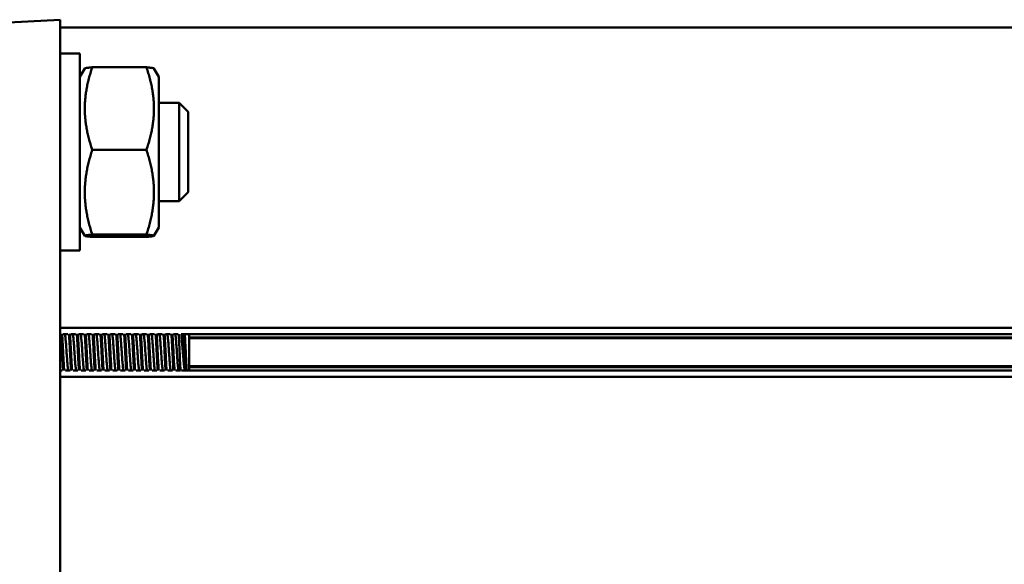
# Model space of a CAD drawing. Header units: millimetres. Extents: x 37 to 2483, y 37 to 1752.
# Tile 7 of 33: x 674 to 774, y 1094 to 1150. Entities that reach past the tile are written whole.
import ezdxf

# ---------------------------------------------------------------- set-up
doc = ezdxf.new("R2010")
doc.units = ezdxf.units.MM
doc.header["$LTSCALE"] = 6
doc.layers.add('Visible (ISO)', color=7, linetype='Continuous', lineweight=50)

msp = doc.modelspace()

# ---------------------------------------------------------------- linework, layer by layer
at = {"layer": 'Visible (ISO)'}
for p, q in [((678.13, 1149.536), (664.13, 1148.802)), ((678.13, 1149.536), (678.13, 1148.548)), ((678.13, 1148.75), (831.33, 1148.75)), ((678.13, 1148.548), (678.13, 1142.267)), ((680.13, 1146.086), (678.13, 1146.086)), ((680.13, 1126.086), (680.13, 1146.086)), ((680.13, 1143.736), (680.622, 1144.588)), ((686.881, 1144.696), (681.38, 1144.696)), ((688.13, 1143.736), (687.638, 1144.588)), ((688.13, 1128.436), (688.13, 1143.736)), ((678.13, 1139.717), (678.13, 1142.267)), ((688.13, 1141.086), (690.21, 1141.086)), ((690.21, 1131.086), (690.21, 1141.086)), ((691.13, 1140.166), (690.21, 1141.086)), ((678.13, 1139.717), (678.13, 1015.782)), ((691.13, 1140.166), (691.13, 1132.006)), ((686.881, 1136.31), (681.38, 1136.31)), ((691.13, 1132.006), (690.21, 1131.086)), ((688.13, 1131.086), (690.21, 1131.086)), ((680.13, 1128.436), (680.622, 1127.584)), ((688.13, 1128.436), (687.638, 1127.584)), ((686.881, 1127.7), (681.38, 1127.7)), ((686.881, 1127.476), (681.38, 1127.476)), ((680.13, 1126.086), (678.13, 1126.086)), ((678.13, 1118.25), (831.33, 1118.25)), ((678.89, 1117.582), (678.419, 1117.582)), ((679.69, 1117.582), (679.219, 1117.582)), ((680.49, 1117.582), (680.019, 1117.582)), ((681.29, 1117.582), (680.819, 1117.582)), ((682.09, 1117.582), (681.619, 1117.582)), ((682.89, 1117.582), (682.419, 1117.582)), ((683.69, 1117.582), (683.219, 1117.582)), ((684.49, 1117.582), (684.019, 1117.582)), ((685.29, 1117.582), (684.819, 1117.582)), ((686.09, 1117.582), (685.619, 1117.582)), ((686.89, 1117.582), (686.419, 1117.582)), ((687.69, 1117.582), (687.219, 1117.582)), ((688.49, 1117.582), (688.019, 1117.582)), ((689.29, 1117.582), (688.819, 1117.582)), ((690.09, 1117.582), (689.619, 1117.582)), ((814.03, 1117.582), (690.419, 1117.582)), ((691.22, 1113.982), (691.22, 1117.517)), ((813.83, 1117.257), (691.22, 1117.257)), ((813.83, 1117.25), (691.22, 1117.25)), ((813.83, 1117.17), (691.22, 1117.17)), ((678.324, 1113.917), (678.13, 1113.917)), ((679.124, 1113.917), (678.653, 1113.917)), ((679.924, 1113.917), (679.453, 1113.917)), ((680.724, 1113.917), (680.253, 1113.917)), ((681.524, 1113.917), (681.053, 1113.917)), ((682.324, 1113.917), (681.853, 1113.917)), ((683.124, 1113.917), (682.653, 1113.917)), ((683.924, 1113.917), (683.453, 1113.917)), ((684.724, 1113.917), (684.253, 1113.917)), ((685.524, 1113.917), (685.053, 1113.917)), ((686.324, 1113.917), (685.853, 1113.917)), ((687.124, 1113.917), (686.653, 1113.917)), ((687.924, 1113.917), (687.453, 1113.917)), ((688.724, 1113.917), (688.253, 1113.917)), ((689.524, 1113.917), (689.053, 1113.917)), ((690.324, 1113.917), (689.853, 1113.917)), ((814.03, 1113.917), (690.432, 1113.917)), ((813.83, 1114.329), (691.22, 1114.329)), ((813.83, 1114.25), (691.22, 1114.25)), ((813.83, 1114.242), (691.22, 1114.242)), ((678.13, 1113.25), (831.33, 1113.25))]:
    msp.add_line(p, q, dxfattribs=at)
for start, end in [(45, 47.15068), (312.84932, 315)]:
    msp.add_arc((689.453, 1115.75), 2.5, start, end, dxfattribs=at)
for points, weights in [([(681.38, 1144.696), (679.964, 1140.503), (681.38, 1136.31)], [1, 1.15470053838, 1]), ([(680.622, 1144.588), (680.651, 1144.638), (681.38, 1144.696)], [1.07720999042, 1.07405624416, 1]), ([(686.881, 1144.696), (687.61, 1144.638), (687.638, 1144.588)], [1, 1.07405624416, 1.07720999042]), ([(686.881, 1136.31), (688.297, 1140.503), (686.881, 1144.696)], [1, 1.15470053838, 1]), ([(681.38, 1136.31), (679.964, 1132.005), (681.38, 1127.7)], [1, 1.15470053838, 1]), ([(686.881, 1127.7), (688.297, 1132.005), (686.881, 1136.31)], [1, 1.15470053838, 1]), ([(681.38, 1127.7), (679.964, 1127.588), (681.38, 1127.476)], [1, 1.15470053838, 1]), ([(686.881, 1127.476), (688.297, 1127.588), (686.881, 1127.7)], [1, 1.15470053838, 1])]:
    msp.add_rational_spline(points, weights, degree=2, dxfattribs=at)
for points, knots in [([(678.216, 1117.611), (678.217, 1117.594), (678.218, 1117.577), (678.228, 1117.448), (678.236, 1117.324), (678.252, 1117.059), (678.261, 1116.918), (678.277, 1116.622), (678.286, 1116.467), (678.298, 1116.23), (678.302, 1116.15), (678.314, 1115.91), (678.323, 1115.748), (678.339, 1115.425), (678.347, 1115.264), (678.36, 1115.028), (678.364, 1114.951), (678.376, 1114.724), (678.384, 1114.579), (678.401, 1114.303), (678.409, 1114.173), (678.421, 1113.995), (678.425, 1113.94), (678.429, 1113.888)], [4.5115679, 4.5115679, 4.5115679, 4.5115679, 4.5192036, 4.5192036, 4.5680254, 4.5680254, 4.6166808, 4.6166808, 4.665499, 4.665499, 4.6898577, 4.6898577, 4.7383329, 4.7383329, 4.7871859, 4.7871859, 4.8115442, 4.8115442, 4.8600225, 4.8600225, 4.9088508, 4.9088508, 4.9325117, 4.9325117, 4.9325117, 4.9325117]), ([(678.527, 1113.888), (678.525, 1113.921), (678.522, 1113.956), (678.512, 1114.106), (678.503, 1114.231), (678.491, 1114.433), (678.487, 1114.502), (678.474, 1114.718), (678.466, 1114.868), (678.45, 1115.178), (678.442, 1115.337), (678.429, 1115.579), (678.425, 1115.66), (678.413, 1115.903), (678.404, 1116.065), (678.388, 1116.384), (678.38, 1116.54), (678.363, 1116.84), (678.355, 1116.985), (678.338, 1117.256), (678.33, 1117.383), (678.319, 1117.537), (678.316, 1117.575), (678.313, 1117.611)], [1.3634877, 1.3634877, 1.3634877, 1.3634877, 1.3785686, 1.3785686, 1.426961, 1.426961, 1.451318, 1.451318, 1.5001691, 1.5001691, 1.5486923, 1.5486923, 1.5730527, 1.5730527, 1.6218491, 1.6218491, 1.6705379, 1.6705379, 1.7193475, 1.7193475, 1.7680366, 1.7680366, 1.7844221, 1.7844221, 1.7844221, 1.7844221]), ([(678.603, 1117.582), (678.607, 1117.568), (678.611, 1117.552), (678.632, 1117.45), (678.648, 1117.322), (678.681, 1116.992), (678.698, 1116.792), (678.731, 1116.347), (678.747, 1116.107), (678.781, 1115.613), (678.797, 1115.365), (678.83, 1114.9), (678.847, 1114.685), (678.88, 1114.314), (678.896, 1114.162), (678.922, 1113.995), (678.931, 1113.949), (678.94, 1113.917)], [4.4956799, 4.4956799, 4.4956799, 4.4956799, 4.5126975, 4.5126975, 4.5863652, 4.5863652, 4.6600985, 4.6600985, 4.7336631, 4.7336631, 4.807592, 4.807592, 4.8810181, 4.8810181, 4.9549185, 4.9549185, 4.9941312, 4.9941312, 4.9941312, 4.9941312]), ([(679.016, 1117.611), (679.018, 1117.575), (679.021, 1117.537), (679.032, 1117.382), (679.04, 1117.256), (679.057, 1116.984), (679.065, 1116.84), (679.082, 1116.539), (679.09, 1116.384), (679.106, 1116.065), (679.115, 1115.903), (679.127, 1115.659), (679.131, 1115.578), (679.144, 1115.337), (679.152, 1115.178), (679.168, 1114.868), (679.177, 1114.717), (679.189, 1114.502), (679.193, 1114.433), (679.205, 1114.231), (679.214, 1114.106), (679.224, 1113.956), (679.227, 1113.921), (679.229, 1113.888)], [6.085592, 6.085592, 6.085592, 6.085592, 6.1019853, 6.1019853, 6.1506744, 6.1506744, 6.1994844, 6.1994844, 6.2481738, 6.2481738, 6.2969693, 6.2969693, 6.3213297, 6.3213297, 6.3698533, 6.3698533, 6.4187037, 6.4187037, 6.4430605, 6.4430605, 6.4914518, 6.4914518, 6.5065253, 6.5065253, 6.5065253, 6.5065253]), ([(679.22, 1115.75), (679.214, 1115.88), (679.207, 1116.01), (679.194, 1116.267), (679.187, 1116.394), (679.176, 1116.601), (679.172, 1116.682), (679.162, 1116.867), (679.156, 1116.969), (679.142, 1117.198), (679.134, 1117.322), (679.122, 1117.497), (679.118, 1117.556), (679.113, 1117.611)], [0.0000019, 0.0000019, 0.0000019, 0.0000019, 0.0391628, 0.0391628, 0.0782783, 0.0782783, 0.1043222, 0.1043222, 0.1390206, 0.1390206, 0.1853689, 0.1853689, 0.2104287, 0.2104287, 0.2104287, 0.2104287]), ([(679.403, 1117.582), (679.406, 1117.574), (679.408, 1117.565), (679.427, 1117.482), (679.443, 1117.363), (679.476, 1117.047), (679.493, 1116.854), (679.52, 1116.499), (679.53, 1116.355), (679.551, 1116.056), (679.561, 1115.903), (679.571, 1115.75)], [5.681661, 5.681661, 5.681661, 5.681661, 5.6913421, 5.6913421, 5.7650473, 5.7650473, 5.838659, 5.838659, 5.8845789, 5.8845789, 5.9307041, 5.9307041, 5.9307041, 5.9307041]), ([(679.816, 1117.611), (679.82, 1117.556), (679.824, 1117.497), (679.836, 1117.322), (679.844, 1117.198), (679.858, 1116.969), (679.864, 1116.867), (679.874, 1116.682), (679.878, 1116.601), (679.889, 1116.394), (679.896, 1116.267), (679.909, 1116.01), (679.916, 1115.88), (679.923, 1115.75)], [7.659582, 7.659582, 7.659582, 7.659582, 7.6846476, 7.6846476, 7.7309942, 7.7309942, 7.7656914, 7.7656914, 7.7917345, 7.7917345, 7.8308487, 7.8308487, 7.8700085, 7.8700085, 7.8700085, 7.8700085]), ([(680.127, 1113.888), (680.125, 1113.924), (680.122, 1113.962), (680.111, 1114.117), (680.103, 1114.243), (680.086, 1114.515), (680.078, 1114.659), (680.061, 1114.96), (680.053, 1115.115), (680.037, 1115.434), (680.028, 1115.596), (680.016, 1115.84), (680.012, 1115.921), (679.999, 1116.162), (679.991, 1116.321), (679.975, 1116.631), (679.966, 1116.782), (679.954, 1116.997), (679.95, 1117.066), (679.938, 1117.268), (679.929, 1117.393), (679.919, 1117.543), (679.916, 1117.578), (679.913, 1117.611)], [6.085592, 6.085592, 6.085592, 6.085592, 6.1019853, 6.1019853, 6.1506744, 6.1506744, 6.1994844, 6.1994844, 6.2481738, 6.2481738, 6.2969693, 6.2969693, 6.3213297, 6.3213297, 6.3698532, 6.3698532, 6.4187037, 6.4187037, 6.4430605, 6.4430605, 6.4914518, 6.4914518, 6.5065253, 6.5065253, 6.5065253, 6.5065253]), ([(680.203, 1117.582), (680.212, 1117.55), (680.221, 1117.504), (680.246, 1117.337), (680.263, 1117.185), (680.296, 1116.814), (680.313, 1116.599), (680.346, 1116.134), (680.362, 1115.887), (680.396, 1115.392), (680.412, 1115.152), (680.445, 1114.707), (680.462, 1114.507), (680.495, 1114.177), (680.511, 1114.049), (680.532, 1113.947), (680.536, 1113.931), (680.54, 1113.917)], [-4.9941312, -4.9941312, -4.9941312, -4.9941312, -4.9549185, -4.9549185, -4.8810182, -4.8810182, -4.8075921, -4.8075921, -4.7336631, -4.7336631, -4.6600985, -4.6600985, -4.5863653, -4.5863653, -4.5126975, -4.5126975, -4.4956799, -4.4956799, -4.4956799, -4.4956799]), ([(680.616, 1117.611), (680.618, 1117.578), (680.621, 1117.543), (680.631, 1117.393), (680.64, 1117.268), (680.652, 1117.066), (680.656, 1116.997), (680.668, 1116.781), (680.677, 1116.631), (680.693, 1116.321), (680.701, 1116.162), (680.714, 1115.92), (680.718, 1115.839), (680.73, 1115.596), (680.739, 1115.434), (680.755, 1115.115), (680.763, 1114.959), (680.78, 1114.659), (680.788, 1114.514), (680.805, 1114.243), (680.813, 1114.116), (680.824, 1113.962), (680.827, 1113.924), (680.829, 1113.888)], [1.3634877, 1.3634877, 1.3634877, 1.3634877, 1.3785686, 1.3785686, 1.426961, 1.426961, 1.451318, 1.451318, 1.5001691, 1.5001691, 1.5486923, 1.5486923, 1.5730528, 1.5730528, 1.6218491, 1.6218491, 1.6705379, 1.6705379, 1.7193475, 1.7193475, 1.7680366, 1.7680366, 1.7844221, 1.7844221, 1.7844221, 1.7844221]), ([(680.927, 1113.888), (680.926, 1113.905), (680.925, 1113.922), (680.915, 1114.051), (680.907, 1114.175), (680.89, 1114.44), (680.882, 1114.581), (680.866, 1114.877), (680.857, 1115.032), (680.845, 1115.269), (680.841, 1115.349), (680.829, 1115.589), (680.82, 1115.751), (680.804, 1116.074), (680.796, 1116.235), (680.783, 1116.471), (680.779, 1116.548), (680.767, 1116.775), (680.759, 1116.92), (680.742, 1117.196), (680.734, 1117.326), (680.721, 1117.504), (680.717, 1117.559), (680.713, 1117.611)], [4.5115679, 4.5115679, 4.5115679, 4.5115679, 4.5192036, 4.5192036, 4.5680254, 4.5680254, 4.6166808, 4.6166808, 4.6654989, 4.6654989, 4.6898576, 4.6898576, 4.7383329, 4.7383329, 4.7871859, 4.7871859, 4.8115442, 4.8115442, 4.8600225, 4.8600225, 4.9088508, 4.9088508, 4.9325117, 4.9325117, 4.9325117, 4.9325117]), ([(681.003, 1117.582), (681.011, 1117.556), (681.018, 1117.521), (681.042, 1117.376), (681.058, 1117.232), (681.091, 1116.873), (681.108, 1116.664), (681.141, 1116.205), (681.157, 1115.959), (681.191, 1115.464), (681.207, 1115.221), (681.24, 1114.769), (681.257, 1114.564), (681.29, 1114.219), (681.307, 1114.084), (681.329, 1113.962), (681.334, 1113.937), (681.34, 1113.917)], [-3.8079786, -3.8079786, -3.8079786, -3.8079786, -3.7759822, -3.7759822, -3.7021209, -3.7021209, -3.6286754, -3.6286754, -3.5546999, -3.5546999, -3.481161, -3.481161, -3.4073043, -3.4073043, -3.3336559, -3.3336559, -3.3093349, -3.3093349, -3.3093349, -3.3093349]), ([(681.416, 1117.611), (681.42, 1117.559), (681.424, 1117.504), (681.436, 1117.326), (681.444, 1117.196), (681.461, 1116.92), (681.469, 1116.775), (681.481, 1116.548), (681.485, 1116.471), (681.498, 1116.235), (681.506, 1116.074), (681.522, 1115.751), (681.531, 1115.589), (681.543, 1115.349), (681.547, 1115.269), (681.56, 1115.031), (681.568, 1114.877), (681.584, 1114.581), (681.593, 1114.44), (681.609, 1114.175), (681.617, 1114.051), (681.627, 1113.922), (681.628, 1113.905), (681.629, 1113.888)], [2.9375048, 2.9375048, 2.9375048, 2.9375048, 2.9611743, 2.9611743, 3.0100031, 3.0100031, 3.0584825, 3.0584825, 3.082841, 3.082841, 3.1316946, 3.1316946, 3.1801694, 3.1801694, 3.2045282, 3.2045282, 3.2533472, 3.2533472, 3.302002, 3.302002, 3.3508233, 3.3508233, 3.3584497, 3.3584497, 3.3584497, 3.3584497]), ([(681.727, 1113.888), (681.723, 1113.94), (681.719, 1113.995), (681.707, 1114.173), (681.699, 1114.303), (681.682, 1114.579), (681.674, 1114.724), (681.662, 1114.951), (681.658, 1115.028), (681.645, 1115.264), (681.637, 1115.425), (681.62, 1115.748), (681.612, 1115.91), (681.6, 1116.15), (681.596, 1116.23), (681.583, 1116.468), (681.575, 1116.622), (681.559, 1116.918), (681.55, 1117.059), (681.534, 1117.324), (681.526, 1117.448), (681.516, 1117.577), (681.515, 1117.594), (681.513, 1117.611)], [2.9375048, 2.9375048, 2.9375048, 2.9375048, 2.9611743, 2.9611743, 3.010003, 3.010003, 3.0584825, 3.0584825, 3.082841, 3.082841, 3.1316946, 3.1316946, 3.1801694, 3.1801694, 3.2045282, 3.2045282, 3.2533472, 3.2533472, 3.3020019, 3.3020019, 3.3508233, 3.3508233, 3.3584497, 3.3584497, 3.3584497, 3.3584497]), ([(681.803, 1117.582), (681.809, 1117.562), (681.814, 1117.537), (681.836, 1117.415), (681.853, 1117.28), (681.886, 1116.935), (681.903, 1116.73), (681.936, 1116.278), (681.952, 1116.035), (681.986, 1115.54), (682.002, 1115.294), (682.035, 1114.835), (682.052, 1114.626), (682.085, 1114.267), (682.101, 1114.123), (682.125, 1113.978), (682.132, 1113.943), (682.14, 1113.917)], [-2.6213714, -2.6213714, -2.6213714, -2.6213714, -2.5970504, -2.5970504, -2.523402, -2.523402, -2.4495453, -2.4495453, -2.3760065, -2.3760065, -2.3020309, -2.3020309, -2.2285854, -2.2285854, -2.1547241, -2.1547241, -2.1227277, -2.1227277, -2.1227277, -2.1227277]), ([(682.216, 1117.611), (682.217, 1117.594), (682.218, 1117.577), (682.228, 1117.448), (682.236, 1117.324), (682.252, 1117.059), (682.261, 1116.918), (682.277, 1116.622), (682.286, 1116.467), (682.298, 1116.23), (682.302, 1116.15), (682.314, 1115.91), (682.323, 1115.748), (682.339, 1115.425), (682.347, 1115.264), (682.36, 1115.028), (682.364, 1114.951), (682.376, 1114.724), (682.384, 1114.579), (682.401, 1114.303), (682.409, 1114.173), (682.421, 1113.995), (682.425, 1113.94), (682.429, 1113.888)], [4.5115679, 4.5115679, 4.5115679, 4.5115679, 4.5192036, 4.5192036, 4.5680254, 4.5680254, 4.6166808, 4.6166808, 4.665499, 4.665499, 4.6898577, 4.6898577, 4.7383329, 4.7383329, 4.7871859, 4.7871859, 4.8115442, 4.8115442, 4.8600225, 4.8600225, 4.9088508, 4.9088508, 4.9325117, 4.9325117, 4.9325117, 4.9325117]), ([(682.527, 1113.888), (682.525, 1113.921), (682.522, 1113.956), (682.512, 1114.106), (682.503, 1114.231), (682.491, 1114.433), (682.487, 1114.502), (682.474, 1114.718), (682.466, 1114.868), (682.45, 1115.178), (682.442, 1115.337), (682.429, 1115.579), (682.425, 1115.66), (682.413, 1115.903), (682.404, 1116.065), (682.388, 1116.384), (682.38, 1116.54), (682.363, 1116.84), (682.355, 1116.985), (682.338, 1117.256), (682.33, 1117.383), (682.319, 1117.537), (682.316, 1117.575), (682.313, 1117.611)], [1.3634877, 1.3634877, 1.3634877, 1.3634877, 1.3785686, 1.3785686, 1.426961, 1.426961, 1.451318, 1.451318, 1.5001691, 1.5001691, 1.5486923, 1.5486923, 1.5730527, 1.5730527, 1.6218491, 1.6218491, 1.6705379, 1.6705379, 1.7193475, 1.7193475, 1.7680366, 1.7680366, 1.7844221, 1.7844221, 1.7844221, 1.7844221]), ([(682.603, 1117.582), (682.607, 1117.568), (682.611, 1117.552), (682.632, 1117.45), (682.648, 1117.322), (682.681, 1116.992), (682.698, 1116.792), (682.731, 1116.347), (682.747, 1116.107), (682.781, 1115.613), (682.797, 1115.365), (682.83, 1114.9), (682.847, 1114.685), (682.88, 1114.314), (682.896, 1114.162), (682.922, 1113.995), (682.931, 1113.949), (682.94, 1113.917)], [-1.4350264, -1.4350264, -1.4350264, -1.4350264, -1.4180088, -1.4180088, -1.344341, -1.344341, -1.2706078, -1.2706078, -1.1970432, -1.1970432, -1.1231142, -1.1231142, -1.0496881, -1.0496881, -0.9757878, -0.9757878, -0.9365751, -0.9365751, -0.9365751, -0.9365751]), ([(683.016, 1117.611), (683.018, 1117.575), (683.021, 1117.537), (683.032, 1117.382), (683.04, 1117.256), (683.057, 1116.984), (683.065, 1116.84), (683.082, 1116.539), (683.09, 1116.384), (683.106, 1116.065), (683.115, 1115.903), (683.127, 1115.659), (683.131, 1115.578), (683.144, 1115.337), (683.152, 1115.178), (683.168, 1114.868), (683.177, 1114.717), (683.189, 1114.502), (683.193, 1114.433), (683.205, 1114.231), (683.214, 1114.106), (683.224, 1113.956), (683.227, 1113.921), (683.229, 1113.888)], [6.085592, 6.085592, 6.085592, 6.085592, 6.1019853, 6.1019853, 6.1506744, 6.1506744, 6.1994844, 6.1994844, 6.2481738, 6.2481738, 6.2969693, 6.2969693, 6.3213297, 6.3213297, 6.3698533, 6.3698533, 6.4187037, 6.4187037, 6.4430605, 6.4430605, 6.4914518, 6.4914518, 6.5065253, 6.5065253, 6.5065253, 6.5065253]), ([(683.22, 1115.75), (683.214, 1115.88), (683.207, 1116.01), (683.194, 1116.267), (683.187, 1116.394), (683.176, 1116.601), (683.172, 1116.682), (683.162, 1116.867), (683.156, 1116.969), (683.142, 1117.198), (683.134, 1117.322), (683.122, 1117.497), (683.118, 1117.556), (683.113, 1117.611)], [0.0000019, 0.0000019, 0.0000019, 0.0000019, 0.0391628, 0.0391628, 0.0782783, 0.0782783, 0.1043222, 0.1043222, 0.1390206, 0.1390206, 0.1853689, 0.1853689, 0.2104287, 0.2104287, 0.2104287, 0.2104287]), ([(683.403, 1117.582), (683.406, 1117.574), (683.408, 1117.565), (683.427, 1117.482), (683.443, 1117.363), (683.476, 1117.047), (683.493, 1116.854), (683.52, 1116.499), (683.53, 1116.355), (683.551, 1116.056), (683.561, 1115.903), (683.571, 1115.75)], [-0.2490453, -0.2490453, -0.2490453, -0.2490453, -0.2393641, -0.2393641, -0.165659, -0.165659, -0.0920473, -0.0920473, -0.0461274, -0.0461274, -0.0000021, -0.0000021, -0.0000021, -0.0000021]), ([(683.816, 1117.611), (683.82, 1117.556), (683.824, 1117.497), (683.836, 1117.322), (683.844, 1117.198), (683.858, 1116.969), (683.864, 1116.867), (683.874, 1116.682), (683.878, 1116.601), (683.889, 1116.394), (683.896, 1116.267), (683.909, 1116.01), (683.916, 1115.88), (683.923, 1115.75)], [7.659582, 7.659582, 7.659582, 7.659582, 7.6846476, 7.6846476, 7.7309942, 7.7309942, 7.7656914, 7.7656914, 7.7917345, 7.7917345, 7.8308487, 7.8308487, 7.8700085, 7.8700085, 7.8700085, 7.8700085]), ([(684.127, 1113.888), (684.125, 1113.924), (684.122, 1113.962), (684.111, 1114.117), (684.103, 1114.243), (684.086, 1114.515), (684.078, 1114.659), (684.061, 1114.96), (684.053, 1115.115), (684.037, 1115.434), (684.028, 1115.596), (684.016, 1115.84), (684.012, 1115.921), (683.999, 1116.162), (683.991, 1116.321), (683.975, 1116.631), (683.966, 1116.782), (683.954, 1116.997), (683.95, 1117.066), (683.938, 1117.268), (683.929, 1117.393), (683.919, 1117.543), (683.916, 1117.578), (683.913, 1117.611)], [6.0855916, 6.0855916, 6.0855916, 6.0855916, 6.1019849, 6.1019849, 6.150674, 6.150674, 6.199484, 6.199484, 6.2481734, 6.2481734, 6.2969689, 6.2969689, 6.3213292, 6.3213292, 6.3698528, 6.3698528, 6.4187033, 6.4187033, 6.4430601, 6.4430601, 6.4914514, 6.4914514, 6.5065249, 6.5065249, 6.5065249, 6.5065249]), ([(684.203, 1117.582), (684.212, 1117.55), (684.221, 1117.504), (684.246, 1117.337), (684.263, 1117.185), (684.296, 1116.814), (684.313, 1116.599), (684.346, 1116.134), (684.362, 1115.887), (684.396, 1115.392), (684.412, 1115.152), (684.445, 1114.707), (684.462, 1114.507), (684.495, 1114.177), (684.511, 1114.049), (684.532, 1113.947), (684.536, 1113.931), (684.54, 1113.917)], [-4.9941312, -4.9941312, -4.9941312, -4.9941312, -4.9549185, -4.9549185, -4.8810181, -4.8810181, -4.807592, -4.807592, -4.733663, -4.733663, -4.6600984, -4.6600984, -4.5863652, -4.5863652, -4.5126974, -4.5126974, -4.4956798, -4.4956798, -4.4956798, -4.4956798]), ([(684.616, 1117.611), (684.618, 1117.578), (684.621, 1117.543), (684.631, 1117.393), (684.64, 1117.268), (684.652, 1117.066), (684.656, 1116.997), (684.668, 1116.781), (684.677, 1116.631), (684.693, 1116.321), (684.701, 1116.162), (684.714, 1115.92), (684.718, 1115.839), (684.73, 1115.596), (684.739, 1115.434), (684.755, 1115.115), (684.763, 1114.959), (684.78, 1114.659), (684.788, 1114.514), (684.805, 1114.243), (684.813, 1114.116), (684.824, 1113.962), (684.827, 1113.924), (684.829, 1113.888)], [1.3634877, 1.3634877, 1.3634877, 1.3634877, 1.3785686, 1.3785686, 1.426961, 1.426961, 1.451318, 1.451318, 1.5001691, 1.5001691, 1.5486923, 1.5486923, 1.5730528, 1.5730528, 1.6218491, 1.6218491, 1.6705379, 1.6705379, 1.7193475, 1.7193475, 1.7680366, 1.7680366, 1.7844221, 1.7844221, 1.7844221, 1.7844221]), ([(684.927, 1113.888), (684.926, 1113.905), (684.925, 1113.922), (684.915, 1114.051), (684.907, 1114.175), (684.89, 1114.44), (684.882, 1114.581), (684.866, 1114.877), (684.857, 1115.032), (684.845, 1115.269), (684.841, 1115.349), (684.829, 1115.589), (684.82, 1115.751), (684.804, 1116.074), (684.796, 1116.235), (684.783, 1116.471), (684.779, 1116.548), (684.767, 1116.775), (684.759, 1116.92), (684.742, 1117.196), (684.734, 1117.326), (684.721, 1117.504), (684.717, 1117.559), (684.713, 1117.611)], [4.5115675, 4.5115675, 4.5115675, 4.5115675, 4.5192032, 4.5192032, 4.568025, 4.568025, 4.6166804, 4.6166804, 4.6654985, 4.6654985, 4.6898572, 4.6898572, 4.7383325, 4.7383325, 4.7871855, 4.7871855, 4.8115438, 4.8115438, 4.8600221, 4.8600221, 4.9088504, 4.9088504, 4.9325113, 4.9325113, 4.9325113, 4.9325113]), ([(685.003, 1117.582), (685.011, 1117.556), (685.018, 1117.521), (685.042, 1117.376), (685.058, 1117.232), (685.091, 1116.873), (685.108, 1116.664), (685.141, 1116.205), (685.157, 1115.959), (685.191, 1115.464), (685.207, 1115.221), (685.24, 1114.769), (685.257, 1114.564), (685.29, 1114.219), (685.307, 1114.084), (685.329, 1113.962), (685.334, 1113.937), (685.34, 1113.917)], [-3.8079785, -3.8079785, -3.8079785, -3.8079785, -3.7759821, -3.7759821, -3.7021208, -3.7021208, -3.6286753, -3.6286753, -3.5546997, -3.5546997, -3.4811609, -3.4811609, -3.4073042, -3.4073042, -3.3336558, -3.3336558, -3.3093348, -3.3093348, -3.3093348, -3.3093348]), ([(685.416, 1117.611), (685.42, 1117.559), (685.424, 1117.504), (685.436, 1117.326), (685.444, 1117.196), (685.461, 1116.92), (685.469, 1116.775), (685.481, 1116.548), (685.485, 1116.471), (685.498, 1116.235), (685.506, 1116.074), (685.522, 1115.751), (685.531, 1115.589), (685.543, 1115.349), (685.547, 1115.269), (685.56, 1115.031), (685.568, 1114.877), (685.584, 1114.581), (685.593, 1114.44), (685.609, 1114.175), (685.617, 1114.051), (685.627, 1113.922), (685.628, 1113.905), (685.629, 1113.888)], [2.9375048, 2.9375048, 2.9375048, 2.9375048, 2.9611743, 2.9611743, 3.0100031, 3.0100031, 3.0584825, 3.0584825, 3.082841, 3.082841, 3.1316946, 3.1316946, 3.1801694, 3.1801694, 3.2045282, 3.2045282, 3.2533472, 3.2533472, 3.302002, 3.302002, 3.3508233, 3.3508233, 3.3584497, 3.3584497, 3.3584497, 3.3584497]), ([(685.727, 1113.888), (685.723, 1113.94), (685.719, 1113.995), (685.707, 1114.173), (685.699, 1114.303), (685.682, 1114.579), (685.674, 1114.724), (685.662, 1114.951), (685.658, 1115.028), (685.645, 1115.264), (685.637, 1115.425), (685.62, 1115.748), (685.612, 1115.91), (685.6, 1116.15), (685.596, 1116.23), (685.583, 1116.468), (685.575, 1116.622), (685.559, 1116.918), (685.55, 1117.059), (685.534, 1117.324), (685.526, 1117.448), (685.516, 1117.577), (685.515, 1117.594), (685.513, 1117.611)], [2.9375044, 2.9375044, 2.9375044, 2.9375044, 2.9611739, 2.9611739, 3.0100026, 3.0100026, 3.0584821, 3.0584821, 3.0828406, 3.0828406, 3.1316942, 3.1316942, 3.180169, 3.180169, 3.2045278, 3.2045278, 3.2533468, 3.2533468, 3.3020015, 3.3020015, 3.3508229, 3.3508229, 3.3584493, 3.3584493, 3.3584493, 3.3584493]), ([(685.803, 1117.582), (685.809, 1117.562), (685.814, 1117.537), (685.836, 1117.415), (685.853, 1117.28), (685.886, 1116.935), (685.903, 1116.73), (685.936, 1116.278), (685.952, 1116.035), (685.986, 1115.54), (686.002, 1115.294), (686.035, 1114.835), (686.052, 1114.626), (686.085, 1114.267), (686.101, 1114.123), (686.125, 1113.978), (686.132, 1113.943), (686.14, 1113.917)], [-2.6213712, -2.6213712, -2.6213712, -2.6213712, -2.5970502, -2.5970502, -2.5234018, -2.5234018, -2.4495451, -2.4495451, -2.3760063, -2.3760063, -2.3020307, -2.3020307, -2.2285852, -2.2285852, -2.1547239, -2.1547239, -2.1227275, -2.1227275, -2.1227275, -2.1227275]), ([(686.216, 1117.611), (686.217, 1117.594), (686.218, 1117.577), (686.228, 1117.448), (686.236, 1117.324), (686.252, 1117.059), (686.261, 1116.918), (686.277, 1116.622), (686.286, 1116.467), (686.298, 1116.23), (686.302, 1116.15), (686.314, 1115.91), (686.323, 1115.748), (686.339, 1115.425), (686.347, 1115.264), (686.36, 1115.028), (686.364, 1114.951), (686.376, 1114.724), (686.384, 1114.579), (686.401, 1114.303), (686.409, 1114.173), (686.421, 1113.995), (686.425, 1113.94), (686.429, 1113.888)], [4.5115679, 4.5115679, 4.5115679, 4.5115679, 4.5192036, 4.5192036, 4.5680254, 4.5680254, 4.6166808, 4.6166808, 4.665499, 4.665499, 4.6898577, 4.6898577, 4.7383329, 4.7383329, 4.7871859, 4.7871859, 4.8115442, 4.8115442, 4.8600225, 4.8600225, 4.9088508, 4.9088508, 4.9325117, 4.9325117, 4.9325117, 4.9325117]), ([(686.527, 1113.888), (686.525, 1113.921), (686.522, 1113.956), (686.512, 1114.106), (686.503, 1114.231), (686.491, 1114.433), (686.487, 1114.502), (686.474, 1114.718), (686.466, 1114.868), (686.45, 1115.178), (686.442, 1115.337), (686.429, 1115.579), (686.425, 1115.66), (686.413, 1115.903), (686.404, 1116.065), (686.388, 1116.384), (686.38, 1116.54), (686.363, 1116.84), (686.355, 1116.985), (686.338, 1117.256), (686.33, 1117.383), (686.319, 1117.537), (686.316, 1117.575), (686.313, 1117.611)], [1.3634873, 1.3634873, 1.3634873, 1.3634873, 1.3785682, 1.3785682, 1.4269606, 1.4269606, 1.4513176, 1.4513176, 1.5001687, 1.5001687, 1.5486918, 1.5486918, 1.5730523, 1.5730523, 1.6218487, 1.6218487, 1.6705375, 1.6705375, 1.7193471, 1.7193471, 1.7680362, 1.7680362, 1.7844217, 1.7844217, 1.7844217, 1.7844217]), ([(686.603, 1117.582), (686.607, 1117.568), (686.611, 1117.552), (686.632, 1117.45), (686.648, 1117.322), (686.681, 1116.992), (686.698, 1116.792), (686.731, 1116.347), (686.747, 1116.107), (686.781, 1115.613), (686.797, 1115.365), (686.83, 1114.9), (686.847, 1114.685), (686.88, 1114.314), (686.896, 1114.162), (686.922, 1113.995), (686.931, 1113.949), (686.94, 1113.917)], [-1.4350262, -1.4350262, -1.4350262, -1.4350262, -1.4180086, -1.4180086, -1.3443409, -1.3443409, -1.2706076, -1.2706076, -1.197043, -1.197043, -1.123114, -1.123114, -1.0496879, -1.0496879, -0.9757876, -0.9757876, -0.9365749, -0.9365749, -0.9365749, -0.9365749]), ([(687.016, 1117.611), (687.018, 1117.575), (687.021, 1117.537), (687.032, 1117.382), (687.04, 1117.256), (687.057, 1116.984), (687.065, 1116.84), (687.082, 1116.539), (687.09, 1116.384), (687.106, 1116.065), (687.115, 1115.903), (687.127, 1115.659), (687.131, 1115.578), (687.144, 1115.337), (687.152, 1115.178), (687.168, 1114.868), (687.177, 1114.717), (687.189, 1114.502), (687.193, 1114.433), (687.205, 1114.231), (687.214, 1114.106), (687.224, 1113.956), (687.227, 1113.921), (687.229, 1113.888)], [6.085592, 6.085592, 6.085592, 6.085592, 6.1019853, 6.1019853, 6.1506744, 6.1506744, 6.1994844, 6.1994844, 6.2481738, 6.2481738, 6.2969693, 6.2969693, 6.3213297, 6.3213297, 6.3698533, 6.3698533, 6.4187037, 6.4187037, 6.4430605, 6.4430605, 6.4914518, 6.4914518, 6.5065253, 6.5065253, 6.5065253, 6.5065253]), ([(687.22, 1115.75), (687.214, 1115.88), (687.207, 1116.01), (687.194, 1116.267), (687.187, 1116.394), (687.176, 1116.601), (687.172, 1116.682), (687.162, 1116.867), (687.156, 1116.969), (687.142, 1117.198), (687.134, 1117.322), (687.122, 1117.497), (687.118, 1117.556), (687.113, 1117.611)], [0.0000015, 0.0000015, 0.0000015, 0.0000015, 0.0391627, 0.0391627, 0.0782781, 0.0782781, 0.104322, 0.104322, 0.1390203, 0.1390203, 0.1853685, 0.1853685, 0.2104283, 0.2104283, 0.2104283, 0.2104283]), ([(687.403, 1117.582), (687.406, 1117.574), (687.408, 1117.565), (687.427, 1117.482), (687.443, 1117.363), (687.476, 1117.047), (687.493, 1116.854), (687.52, 1116.499), (687.53, 1116.355), (687.551, 1116.056), (687.561, 1115.903), (687.571, 1115.75)], [-0.2490451, -0.2490451, -0.2490451, -0.2490451, -0.2393639, -0.2393639, -0.1656588, -0.1656588, -0.0920471, -0.0920471, -0.0461273, -0.0461273, -0.0000019, -0.0000019, -0.0000019, -0.0000019]), ([(687.816, 1117.611), (687.82, 1117.556), (687.824, 1117.497), (687.836, 1117.322), (687.844, 1117.198), (687.858, 1116.969), (687.864, 1116.867), (687.874, 1116.682), (687.878, 1116.601), (687.889, 1116.394), (687.896, 1116.267), (687.909, 1116.01), (687.916, 1115.88), (687.923, 1115.75)], [7.659582, 7.659582, 7.659582, 7.659582, 7.6846476, 7.6846476, 7.7309942, 7.7309942, 7.7656914, 7.7656914, 7.7917344, 7.7917344, 7.8308486, 7.8308486, 7.8700085, 7.8700085, 7.8700085, 7.8700085]), ([(688.127, 1113.888), (688.115, 1114.056), (688.102, 1114.253), (688.072, 1114.751), (688.056, 1115.061), (688.023, 1115.706), (688.006, 1116.034), (687.973, 1116.666), (687.957, 1116.964), (687.932, 1117.358), (687.923, 1117.479), (687.915, 1117.597), (687.914, 1117.604), (687.913, 1117.611)], [2.6126908, 2.6126908, 2.6126908, 2.6126908, 2.6889002, 2.6889002, 2.7867988, 2.7867988, 2.8845741, 2.8845741, 2.9824807, 2.9824807, 3.0312123, 3.0312123, 3.0345463, 3.0345463, 3.0345463, 3.0345463]), ([(688.203, 1117.582), (688.214, 1117.542), (688.225, 1117.483), (688.252, 1117.285), (688.269, 1117.124), (688.302, 1116.738), (688.319, 1116.517), (688.352, 1116.042), (688.368, 1115.793), (688.402, 1115.302), (688.418, 1115.065), (688.451, 1114.632), (688.468, 1114.44), (688.501, 1114.127), (688.517, 1114.01), (688.536, 1113.931), (688.538, 1113.923), (688.54, 1113.917)], [-4.3064632, -4.3064632, -4.3064632, -4.3064632, -4.2579706, -4.2579706, -4.1836939, -4.1836939, -4.1093234, -4.1093234, -4.0350199, -4.0350199, -3.9609805, -3.9609805, -3.8868348, -3.8868348, -3.812499, -3.812499, -3.8043769, -3.8043769, -3.8043769, -3.8043769]), ([(688.616, 1117.611), (688.623, 1117.513), (688.631, 1117.405), (688.655, 1117.032), (688.671, 1116.739), (688.704, 1116.112), (688.721, 1115.785), (688.754, 1115.138), (688.77, 1114.824), (688.801, 1114.294), (688.815, 1114.074), (688.829, 1113.888)], [1.3661232, 1.3661232, 1.3661232, 1.3661232, 1.4104338, 1.4104338, 1.5082399, 1.5082399, 1.6060217, 1.6060217, 1.703896, 1.703896, 1.7880005, 1.7880005, 1.7880005, 1.7880005]), ([(688.927, 1113.888), (688.921, 1113.977), (688.914, 1114.075), (688.89, 1114.433), (688.874, 1114.724), (688.841, 1115.348), (688.824, 1115.676), (688.799, 1116.161), (688.791, 1116.32), (688.766, 1116.787), (688.75, 1117.078), (688.727, 1117.431), (688.72, 1117.525), (688.713, 1117.611)], [1.0355247, 1.0355247, 1.0355247, 1.0355247, 1.0759895, 1.0759895, 1.1738441, 1.1738441, 1.2716456, 1.2716456, 1.3203307, 1.3203307, 1.4182474, 1.4182474, 1.4573348, 1.4573348, 1.4573348, 1.4573348]), ([(689.003, 1117.582), (689.013, 1117.548), (689.022, 1117.5), (689.048, 1117.326), (689.064, 1117.173), (689.097, 1116.8), (689.114, 1116.583), (689.147, 1116.115), (689.164, 1115.868), (689.197, 1115.374), (689.213, 1115.133), (689.247, 1114.69), (689.263, 1114.492), (689.296, 1114.166), (689.313, 1114.041), (689.333, 1113.944), (689.336, 1113.929), (689.34, 1113.917)], [-3.1115463, -3.1115463, -3.1115463, -3.1115463, -3.0700655, -3.0700655, -2.9959366, -2.9959366, -2.9218764, -2.9218764, -2.8475561, -2.8475561, -2.7731684, -2.7731684, -2.698916, -2.698916, -2.6249495, -2.6249495, -2.6093791, -2.6093791, -2.6093791, -2.6093791]), ([(689.416, 1117.611), (689.418, 1117.585), (689.42, 1117.559), (689.432, 1117.388), (689.442, 1117.227), (689.453, 1117.053)], [2.94319828, 2.94319828, 2.94319828, 2.94319828, 2.95496101, 2.95496101, 3.01631841, 3.01631841, 3.01631841, 3.01631841]), ([(689.626, 1113.888), (689.624, 1113.916), (689.622, 1113.944), (689.604, 1114.203), (689.588, 1114.476), (689.555, 1115.08), (689.539, 1115.404), (689.511, 1115.963), (689.5, 1116.194), (689.482, 1116.528), (689.476, 1116.637), (689.465, 1116.85), (689.459, 1116.954), (689.453, 1117.053)], [-0.3486198, -0.3486198, -0.3486198, -0.3486198, -0.3361517, -0.3361517, -0.2376285, -0.2376285, -0.1390994, -0.1390994, -0.0697117, -0.0697117, -0.0348966, -0.0348966, -0.000001, -0.000001, -0.000001, -0.000001]), ([(689.738, 1113.89), (689.731, 1113.973), (689.724, 1114.064), (689.699, 1114.415), (689.681, 1114.709), (689.645, 1115.343), (689.628, 1115.677), (689.593, 1116.336), (689.575, 1116.656), (689.543, 1117.197), (689.529, 1117.422), (689.514, 1117.611)], [1.8235966, 1.8235966, 1.8235966, 1.8235966, 1.8616033, 1.8616033, 1.9607809, 1.9607809, 2.0598767, 2.0598767, 2.1588556, 2.1588556, 2.243937, 2.243937, 2.243937, 2.243937]), ([(689.803, 1117.582), (689.811, 1117.555), (689.818, 1117.518), (689.843, 1117.369), (689.859, 1117.223), (689.892, 1116.862), (689.909, 1116.651), (689.942, 1116.188), (689.959, 1115.942), (689.992, 1115.449), (690.008, 1115.206), (690.041, 1114.756), (690.058, 1114.552), (690.091, 1114.211), (690.108, 1114.076), (690.129, 1113.959), (690.134, 1113.936), (690.14, 1113.917)], [-1.9165, -1.9165, -1.9165, -1.9165, -1.8829057, -1.8829057, -1.8086235, -1.8086235, -1.7342402, -1.7342402, -1.6599404, -1.6599404, -1.5859235, -1.5859235, -1.5117598, -1.5117598, -1.4374001, -1.4374001, -1.4144355, -1.4144355, -1.4144355, -1.4144355]), ([(690.343, 1113.911), (690.341, 1113.94), (690.339, 1113.969), (690.323, 1114.195), (690.31, 1114.432), (690.283, 1114.974), (690.269, 1115.277), (690.241, 1115.9), (690.227, 1116.214), (690.198, 1116.814), (690.184, 1117.092), (690.164, 1117.428), (690.159, 1117.516), (690.153, 1117.597)], [-1.8994863, -1.8994863, -1.8994863, -1.8994863, -1.8853013, -1.8853013, -1.7951867, -1.7951867, -1.7014483, -1.7014483, -1.6072298, -1.6072298, -1.5121256, -1.5121256, -1.4744202, -1.4744202, -1.4744202, -1.4744202]), ([(690.769, 1113.917), (690.758, 1113.973), (690.746, 1114.039), (690.711, 1114.275), (690.688, 1114.474), (690.642, 1114.93), (690.62, 1115.185), (690.576, 1115.721), (690.554, 1115.999), (690.511, 1116.544), (690.489, 1116.807), (690.45, 1117.248), (690.432, 1117.43), (690.415, 1117.584)], [0.2935106, 0.2935106, 0.2935106, 0.2935106, 0.330873, 0.330873, 0.4105407, 0.4105407, 0.4916372, 0.4916372, 0.5741257, 0.5741257, 0.6583978, 0.6583978, 0.7313057, 0.7313057, 0.7313057, 0.7313057]), ([(690.603, 1117.582), (690.609, 1117.561), (690.615, 1117.533), (690.638, 1117.405), (690.654, 1117.267), (690.687, 1116.921), (690.704, 1116.715), (690.737, 1116.26), (690.754, 1116.016), (690.787, 1115.521), (690.803, 1115.276), (690.837, 1114.817), (690.853, 1114.607), (690.886, 1114.254), (690.903, 1114.113), (690.926, 1113.974), (690.933, 1113.942), (690.94, 1113.917)], [-0.7216732, -0.7216732, -0.7216732, -0.7216732, -0.6950854, -0.6950854, -0.6210068, -0.6210068, -0.5469351, -0.5469351, -0.4726188, -0.4726188, -0.398269, -0.398269, -0.3240242, -0.3240242, -0.2500799, -0.2500799, -0.2196726, -0.2196726, -0.2196726, -0.2196726]), ([(690.974, 1113.917), (690.972, 1113.938), (690.969, 1113.962), (690.955, 1114.101), (690.943, 1114.257), (690.92, 1114.642), (690.909, 1114.868), (690.886, 1115.36), (690.874, 1115.623), (690.851, 1116.152), (690.839, 1116.414), (690.815, 1116.905), (690.804, 1117.128), (690.785, 1117.416), (690.779, 1117.505), (690.772, 1117.582)], [-3.3358653, -3.3358653, -3.3358653, -3.3358653, -3.3174684, -3.3174684, -3.2396559, -3.2396559, -3.1609979, -3.1609979, -3.0816076, -3.0816076, -3.0011842, -3.0011842, -2.9197007, -2.9197007, -2.8756093, -2.8756093, -2.8756093, -2.8756093]), ([(679.327, 1113.888), (679.323, 1113.943), (679.319, 1114.002), (679.307, 1114.178), (679.299, 1114.301), (679.285, 1114.53), (679.279, 1114.632), (679.269, 1114.817), (679.265, 1114.898), (679.254, 1115.105), (679.247, 1115.232), (679.234, 1115.489), (679.227, 1115.619), (679.22, 1115.75)], [7.659582, 7.659582, 7.659582, 7.659582, 7.6846476, 7.6846476, 7.7309942, 7.7309942, 7.7656914, 7.7656914, 7.7917345, 7.7917345, 7.8308487, 7.8308487, 7.8700085, 7.8700085, 7.8700085, 7.8700085]), ([(679.571, 1115.75), (679.582, 1115.596), (679.592, 1115.443), (679.613, 1115.144), (679.623, 1115), (679.65, 1114.645), (679.667, 1114.452), (679.7, 1114.136), (679.716, 1114.017), (679.735, 1113.934), (679.737, 1113.925), (679.74, 1113.917)], [-5.9307042, -5.9307042, -5.9307042, -5.9307042, -5.8845789, -5.8845789, -5.838659, -5.838659, -5.7650473, -5.7650473, -5.6913422, -5.6913422, -5.681661, -5.681661, -5.681661, -5.681661]), ([(679.923, 1115.75), (679.929, 1115.619), (679.936, 1115.489), (679.949, 1115.232), (679.956, 1115.105), (679.967, 1114.898), (679.971, 1114.817), (679.981, 1114.632), (679.987, 1114.53), (680.001, 1114.301), (680.009, 1114.177), (680.021, 1114.002), (680.025, 1113.943), (680.029, 1113.888)], [0.0000019, 0.0000019, 0.0000019, 0.0000019, 0.0391628, 0.0391628, 0.0782783, 0.0782783, 0.1043222, 0.1043222, 0.1390206, 0.1390206, 0.1853689, 0.1853689, 0.2104287, 0.2104287, 0.2104287, 0.2104287]), ([(683.327, 1113.888), (683.323, 1113.943), (683.319, 1114.002), (683.307, 1114.178), (683.299, 1114.301), (683.285, 1114.53), (683.279, 1114.632), (683.269, 1114.817), (683.265, 1114.898), (683.254, 1115.105), (683.247, 1115.232), (683.234, 1115.489), (683.227, 1115.619), (683.22, 1115.75)], [7.6595816, 7.6595816, 7.6595816, 7.6595816, 7.6846472, 7.6846472, 7.7309938, 7.7309938, 7.765691, 7.765691, 7.7917341, 7.7917341, 7.8308483, 7.8308483, 7.8700081, 7.8700081, 7.8700081, 7.8700081]), ([(683.571, 1115.75), (683.582, 1115.596), (683.592, 1115.443), (683.613, 1115.144), (683.623, 1115), (683.65, 1114.645), (683.667, 1114.452), (683.7, 1114.136), (683.716, 1114.017), (683.735, 1113.934), (683.737, 1113.925), (683.74, 1113.917)], [-5.9307041, -5.9307041, -5.9307041, -5.9307041, -5.8845789, -5.8845789, -5.838659, -5.838659, -5.7650473, -5.7650473, -5.6913421, -5.6913421, -5.681661, -5.681661, -5.681661, -5.681661]), ([(683.923, 1115.75), (683.929, 1115.619), (683.936, 1115.489), (683.949, 1115.232), (683.956, 1115.105), (683.967, 1114.898), (683.971, 1114.817), (683.981, 1114.632), (683.987, 1114.53), (684.001, 1114.301), (684.009, 1114.177), (684.021, 1114.002), (684.025, 1113.943), (684.029, 1113.888)], [0.0000019, 0.0000019, 0.0000019, 0.0000019, 0.0391628, 0.0391628, 0.0782783, 0.0782783, 0.1043222, 0.1043222, 0.1390206, 0.1390206, 0.1853689, 0.1853689, 0.2104287, 0.2104287, 0.2104287, 0.2104287]), ([(687.327, 1113.888), (687.317, 1114.028), (687.306, 1114.189), (687.289, 1114.467), (687.283, 1114.573), (687.267, 1114.85), (687.258, 1115.024), (687.239, 1115.383), (687.23, 1115.566), (687.22, 1115.75)], [4.1900202, 4.1900202, 4.1900202, 4.1900202, 4.2536218, 4.2536218, 4.2903216, 4.2903216, 4.3455031, 4.3455031, 4.4006811, 4.4006811, 4.4006811, 4.4006811]), ([(687.571, 1115.75), (687.583, 1115.581), (687.594, 1115.413), (687.617, 1115.086), (687.628, 1114.93), (687.656, 1114.572), (687.673, 1114.386), (687.706, 1114.089), (687.722, 1113.981), (687.739, 1113.918), (687.739, 1113.917), (687.74, 1113.917)], [-5.2499002, -5.2499002, -5.2499002, -5.2499002, -5.1991403, -5.1991403, -5.1484082, -5.1484082, -5.0740486, -5.0740486, -4.9998191, -4.9998191, -4.9991109, -4.9991109, -4.9991109, -4.9991109]), ([(687.923, 1115.75), (687.931, 1115.575), (687.94, 1115.402), (687.958, 1115.061), (687.967, 1114.895), (687.982, 1114.63), (687.987, 1114.527), (688.005, 1114.227), (688.017, 1114.045), (688.029, 1113.888)], [0.0000017, 0.0000017, 0.0000017, 0.0000017, 0.0523101, 0.0523101, 0.1046188, 0.1046188, 0.1394683, 0.1394683, 0.2106754, 0.2106754, 0.2106754, 0.2106754])]:
    msp.add_open_spline(points, degree=3, knots=knots, dxfattribs=at)
msp.add_open_spline([(678.13, 1113.955), (678.133, 1113.941), (678.137, 1113.928), (678.14, 1113.917)], degree=3, dxfattribs=at)

doc.saveas('drawing.dxf')
